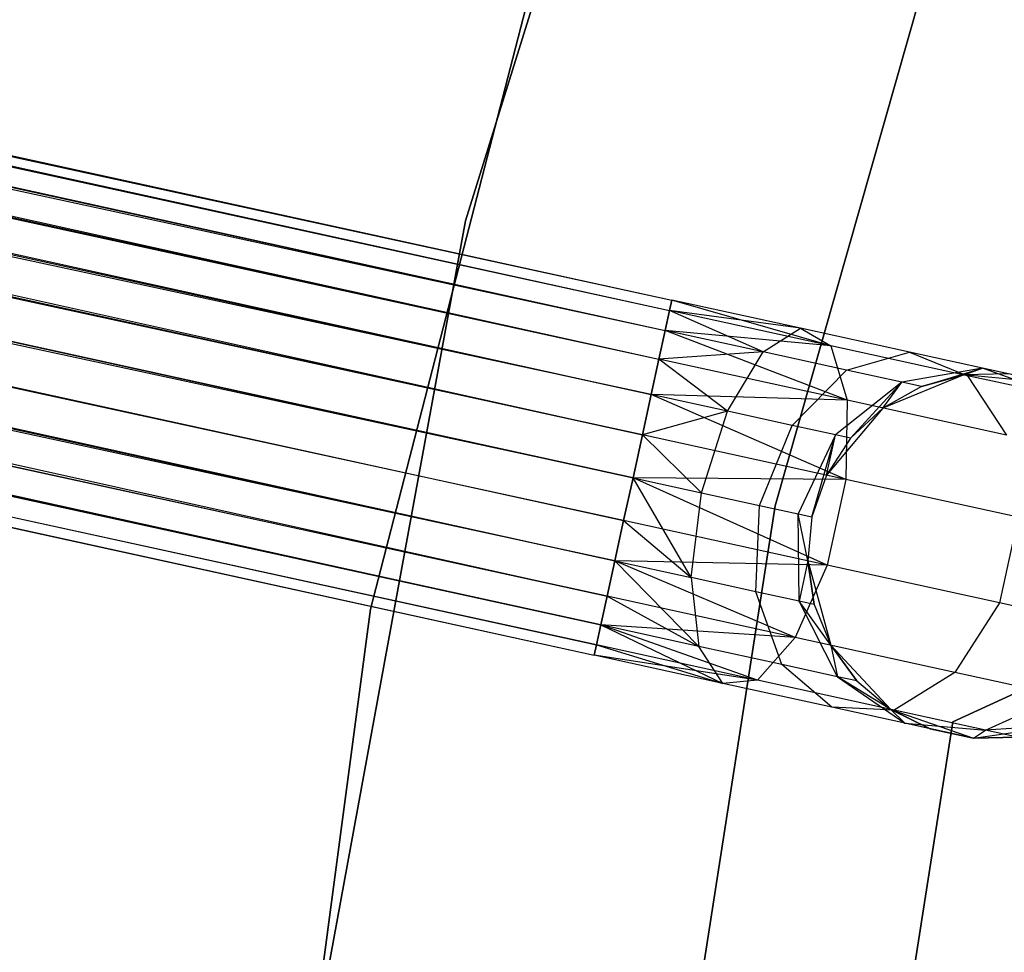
# Model space of a CAD drawing. Extents: x -189 to 189, y -189 to 189.
# Tile 109 of 256: x -45.59 to -40.21, y 6.58 to 11.67. Entities that reach past the tile are written whole.
import ezdxf

# ---------------------------------------------------------------- set-up
doc = ezdxf.new("R2010")
doc.units = 0
doc.header["$LTSCALE"] = 25.4
doc.layers.get('0').update_dxf_attribs({"linetype": 'CONTINUOUS'})

# ---------------------------------------------------------------- blocks, each defined once
blk = doc.blocks.new('NL2500012474_STL')
at = {"color": 0}
for p, q in [((26.9444, 36.9925, 177.3795), (149.2865, 10.1992, 177.3795)), ((26.9444, 36.9925, 177.3795), (149.2865, 10.1992, 177.6205)), ((26.9444, 36.9925, 177.3795), (149.2865, 10.1992, 177.3795)), ((26.9444, 36.9925, 177.3795), (149.2865, 10.1992, 177.6205)), ((26.9444, 36.9925, 177.3795), (149.2741, 10.1428, 177.8546)), ((26.9444, 36.9925, 177.3795), (149.2741, 10.1428, 177.8546)), ((26.9321, 36.9361, 177.8546), (149.2741, 10.1428, 177.8546)), ((26.9321, 36.9361, 177.8546), (149.2741, 10.1428, 177.8546)), ((26.9321, 36.9361, 177.8546), (149.2502, 10.0334, 178.0681)), ((26.9321, 36.9361, 177.8546), (149.2502, 10.0334, 178.0681)), ((26.9321, 36.9361, 177.8546), (149.216, 9.8772, 178.2485)), ((26.9321, 36.9361, 177.8546), (149.216, 9.8772, 178.2485)), ((26.9081, 36.8267, 176.9319), (149.2502, 10.0334, 176.9319)), ((26.9081, 36.8267, 176.9319), (149.2502, 10.0334, 176.9319)), ((26.9081, 36.8267, 176.9319), (149.2741, 10.1428, 177.1454)), ((26.9081, 36.8267, 176.9319), (149.2741, 10.1428, 177.1454)), ((26.9081, 36.8267, 176.9319), (149.2865, 10.1992, 177.3795)), ((26.9081, 36.8267, 176.9319), (149.2865, 10.1992, 177.3795)), ((26.8739, 36.6705, 178.2485), (149.216, 9.8772, 178.2485)), ((26.8739, 36.6705, 178.2485), (149.216, 9.8772, 178.2485)), ((26.8739, 36.6705, 178.2485), (149.1735, 9.6834, 178.3855)), ((26.8739, 36.6705, 178.2485), (149.1735, 9.6834, 178.3855)), ((26.8739, 36.6705, 178.2485), (149.1253, 9.4632, 178.4709)), ((26.8739, 36.6705, 178.2485), (149.1253, 9.4632, 178.4709)), ((26.8314, 36.4767, 176.6146), (149.1735, 9.6834, 176.6146)), ((26.8314, 36.4767, 176.6146), (149.1735, 9.6834, 176.6146)), ((26.8314, 36.4767, 176.6146), (149.216, 9.8772, 176.7515)), ((26.8314, 36.4767, 176.6146), (149.216, 9.8772, 176.7515)), ((26.8314, 36.4767, 176.6146), (149.2502, 10.0334, 176.9319)), ((26.8314, 36.4767, 176.6146), (149.2502, 10.0334, 176.9319)), ((26.7832, 36.2565, 178.4709), (149.1253, 9.4632, 178.4709)), ((26.7832, 36.2565, 178.4709), (149.1253, 9.4632, 178.4709)), ((149.1735, 9.6834, 176.6146), (26.732, 36.0228, 176.5)), ((26.732, 36.0228, 178.5), (149.0741, 9.2294, 178.5)), ((26.732, 36.0228, 178.5), (149.0741, 9.2294, 178.5)), ((149.1253, 9.4632, 176.5291), (26.732, 36.0228, 176.5)), ((149.1735, 9.6834, 176.6146), (26.732, 36.0228, 176.5)), ((149.1253, 9.4632, 176.5291), (26.732, 36.0228, 176.5)), ((149.0741, 9.2294, 176.5), (26.732, 36.0228, 176.5)), ((149.0741, 9.2294, 176.5), (26.732, 36.0228, 176.5)), ((26.6808, 35.789, 178.4709), (149.0229, 8.9957, 178.4709)), ((26.6808, 35.789, 178.4709), (149.0229, 8.9957, 178.4709)), ((26.6808, 35.789, 178.4709), (148.9747, 8.7755, 178.3855)), ((26.6808, 35.789, 178.4709), (148.9747, 8.7755, 178.3855)), ((26.6808, 35.789, 178.4709), (148.9323, 8.5817, 178.2485)), ((26.6808, 35.789, 178.4709), (148.9323, 8.5817, 178.2485)), ((26.6326, 35.5688, 176.6146), (148.9747, 8.7755, 176.6146)), ((149.0741, 9.2294, 176.5), (26.6326, 35.5688, 176.6146)), ((149.0741, 9.2294, 176.5), (26.6326, 35.5688, 176.6146)), ((149.0229, 8.9957, 176.5291), (26.6326, 35.5688, 176.6146)), ((149.0229, 8.9957, 176.5291), (26.6326, 35.5688, 176.6146)), ((26.6326, 35.5688, 176.6146), (148.9747, 8.7755, 176.6146)), ((26.5902, 35.375, 178.2485), (148.9323, 8.5817, 178.2485)), ((26.5902, 35.375, 178.2485), (148.9323, 8.5817, 178.2485)), ((26.5902, 35.375, 178.2485), (148.8981, 8.4255, 178.0681)), ((26.5902, 35.375, 178.2485), (148.8981, 8.4255, 178.0681)), ((148.9747, 8.7755, 176.6146), (26.556, 35.2188, 176.9319)), ((148.9323, 8.5817, 176.7515), (26.556, 35.2188, 176.9319)), ((148.9747, 8.7755, 176.6146), (26.556, 35.2188, 176.9319)), ((148.9323, 8.5817, 176.7515), (26.556, 35.2188, 176.9319)), ((148.8981, 8.4255, 176.9319), (26.556, 35.2188, 176.9319)), ((148.8981, 8.4255, 176.9319), (26.556, 35.2188, 176.9319)), ((26.532, 35.1094, 177.8546), (148.8981, 8.4255, 178.0681)), ((26.532, 35.1094, 177.8546), (148.8981, 8.4255, 178.0681)), ((26.532, 35.1094, 177.8546), (148.8741, 8.3161, 177.8546)), ((26.532, 35.1094, 177.8546), (148.8741, 8.3161, 177.8546)), ((26.532, 35.1094, 177.8546), (148.8617, 8.2597, 177.6205)), ((26.532, 35.1094, 177.8546), (148.8617, 8.2597, 177.6205)), ((26.5197, 35.053, 177.3795), (148.8617, 8.2597, 177.6205)), ((26.5197, 35.053, 177.3795), (148.8617, 8.2597, 177.3795)), ((26.5197, 35.053, 177.3795), (148.8617, 8.2597, 177.6205)), ((148.8981, 8.4255, 176.9319), (26.5197, 35.053, 177.3795)), ((148.8981, 8.4255, 176.9319), (26.5197, 35.053, 177.3795)), ((148.8741, 8.3161, 177.1454), (26.5197, 35.053, 177.3795)), ((148.8741, 8.3161, 177.1454), (26.5197, 35.053, 177.3795)), ((26.5197, 35.053, 177.3795), (148.8617, 8.2597, 177.3795)), ((149.7556, 15.7561, 186), (148.1588, 10.6315, 186)), ((148.1588, 10.6315, 178.5), (149.7556, 15.7561, 178.5)), ((149.7556, 15.7561, 186), (148.1588, 10.6315, 186)), ((148.1588, 10.6315, 178.5), (149.7556, 15.7561, 178.5)), ((149.8499, 9.0753, 186), (151.2802, 14.1023, 186)), ((151.2802, 14.1023, 178.5), (149.8499, 9.0753, 178.5)), ((151.2802, 14.1023, 178.5), (149.8499, 9.0753, 178.5)), ((149.8499, 9.0753, 186), (151.2802, 14.1023, 186)), ((148.9851, 13.7143, 186), (147.6399, 8.5117, 186)), ((147.6399, 8.5117, 187), (148.9851, 13.7143, 187)), ((148.9851, 13.7143, 186), (147.6399, 8.5117, 186)), ((147.6399, 8.5117, 187), (148.9851, 13.7143, 187)), ((148.1588, 10.6315, 186), (147.1912, 5.3517, 186)), ((147.1912, 5.3517, 178.5), (148.1588, 10.6315, 178.5)), ((148.1588, 10.6315, 186), (147.1912, 5.3517, 186)), ((147.1912, 5.3517, 178.5), (148.1588, 10.6315, 178.5)), ((148.1588, 10.6315, 186), (148.1588, 10.6315, 178.5)), ((148.1588, 10.6315, 186), (148.1588, 10.6315, 178.5)), ((149.2865, 10.1992, 177.6205), (149.2741, 10.1428, 177.8546)), ((149.2741, 10.1428, 177.1454), (149.2865, 10.1992, 177.3795)), ((149.2741, 10.1428, 177.1454), (149.2865, 10.1992, 177.3795)), ((149.2865, 10.1992, 177.6205), (149.2741, 10.1428, 177.8546)), ((149.9891, 10.0453, 177.7636), (149.2865, 10.1992, 177.6205)), ((149.9891, 10.0453, 177.7636), (149.2865, 10.1992, 177.3795)), ((149.9891, 10.0453, 177.7636), (149.2865, 10.1992, 177.6205)), ((149.9891, 10.0453, 177.7636), (149.2865, 10.1992, 177.3795)), ((150.1544, 9.95, 177.3246), (149.2865, 10.1992, 177.3795)), ((150.1544, 9.95, 177.3246), (149.2865, 10.1992, 177.3795)), ((149.2741, 10.1428, 177.8546), (149.2502, 10.0334, 178.0681)), ((149.2502, 10.0334, 176.9319), (149.2741, 10.1428, 177.1454)), ((149.2502, 10.0334, 176.9319), (149.2741, 10.1428, 177.1454)), ((149.2741, 10.1428, 177.8546), (149.2502, 10.0334, 178.0681)), ((149.7855, 9.9161, 178.1771), (149.2741, 10.1428, 177.8546)), ((149.7855, 9.9161, 178.1771), (149.2741, 10.1428, 177.8546)), ((149.9891, 10.0453, 177.7636), (149.2741, 10.1428, 177.8546)), ((149.9891, 10.0453, 177.7636), (149.2741, 10.1428, 177.8546)), ((150.1544, 9.95, 177.3246), (149.2741, 10.1428, 177.1454)), ((150.1544, 9.95, 177.3246), (149.2741, 10.1428, 177.1454)), ((149.2502, 10.0334, 178.0681), (149.216, 9.8772, 178.2485)), ((149.216, 9.8772, 176.7515), (149.2502, 10.0334, 176.9319)), ((149.216, 9.8772, 176.7515), (149.2502, 10.0334, 176.9319)), ((149.2502, 10.0334, 178.0681), (149.216, 9.8772, 178.2485)), ((149.7855, 9.9161, 178.1771), (149.2502, 10.0334, 178.0681)), ((149.7855, 9.9161, 178.1771), (149.2502, 10.0334, 178.0681)), ((150.1544, 9.95, 177.3246), (149.2502, 10.0334, 176.9319)), ((150.1544, 9.95, 177.3246), (149.2502, 10.0334, 176.9319)), ((150.2434, 9.6522, 176.9607), (149.2502, 10.0334, 176.9319)), ((150.2434, 9.6522, 176.9607), (149.2502, 10.0334, 176.9319)), ((149.7855, 9.9161, 178.1771), (149.9891, 10.0453, 177.7636)), ((149.7855, 9.9161, 178.1771), (149.9891, 10.0453, 177.7636)), ((149.9891, 10.0453, 177.7636), (150.1544, 9.95, 177.3246)), ((150.5847, 9.9149, 178.171), (149.9891, 10.0453, 177.7636)), ((150.5847, 9.9149, 178.171), (149.9891, 10.0453, 177.7636)), ((149.9891, 10.0453, 177.7636), (150.1544, 9.95, 177.3246)), ((150.1544, 9.95, 177.3246), (150.2434, 9.6522, 176.9607)), ((150.9006, 9.7866, 177.8351), (150.1544, 9.95, 177.3246)), ((150.9006, 9.7866, 177.8351), (150.1544, 9.95, 177.3246)), ((150.1544, 9.95, 177.3246), (150.2434, 9.6522, 176.9607)), ((149.7855, 9.9161, 178.1771), (149.216, 9.8772, 178.2485)), ((149.7855, 9.9161, 178.1771), (149.216, 9.8772, 178.2485)), ((149.5902, 9.5922, 178.4703), (149.7855, 9.9161, 178.1771)), ((149.5902, 9.5922, 178.4703), (149.7855, 9.9161, 178.1771)), ((150.2393, 9.8168, 178.4875), (149.7855, 9.9161, 178.1771)), ((150.2393, 9.8168, 178.4875), (149.7855, 9.9161, 178.1771)), ((150.2393, 9.8168, 178.4875), (150.5847, 9.9149, 178.171)), ((150.2393, 9.8168, 178.4875), (150.5847, 9.9149, 178.171)), ((150.5847, 9.9149, 178.171), (150.9006, 9.7866, 177.8351)), ((150.9827, 9.8277, 178.7808), (150.5847, 9.9149, 178.171)), ((150.9827, 9.8277, 178.7808), (150.5847, 9.9149, 178.171)), ((150.5847, 9.9149, 178.171), (150.9006, 9.7866, 177.8351)), ((149.216, 9.8772, 178.2485), (149.1735, 9.6834, 178.3855)), ((149.1735, 9.6834, 176.6146), (149.216, 9.8772, 176.7515)), ((149.1735, 9.6834, 176.6146), (149.216, 9.8772, 176.7515)), ((149.216, 9.8772, 178.2485), (149.1735, 9.6834, 178.3855)), ((149.5902, 9.5922, 178.4703), (149.216, 9.8772, 178.2485)), ((149.5902, 9.5922, 178.4703), (149.216, 9.8772, 178.2485)), ((150.2434, 9.6522, 176.9607), (149.216, 9.8772, 176.7515)), ((150.2434, 9.6522, 176.9607), (149.216, 9.8772, 176.7515)), ((149.9434, 9.5148, 178.7119), (150.2393, 9.8168, 178.4875)), ((149.9434, 9.5148, 178.7119), (150.2393, 9.8168, 178.4875)), ((150.5425, 9.7503, 178.952), (150.2393, 9.8168, 178.4875)), ((150.5425, 9.7503, 178.952), (150.2393, 9.8168, 178.4875)), ((150.8814, 9.7908, 185), (150.4385, 9.6095, 185)), ((150.8814, 9.7908, 185), (150.4385, 9.6095, 185)), ((150.9827, 9.8277, 178.7808), (150.5425, 9.7503, 178.952)), ((150.9827, 9.8277, 178.7808), (150.5425, 9.7503, 178.952)), ((150.649, 9.727, 179.5), (150.9827, 9.8277, 178.7808)), ((150.649, 9.727, 179.5), (150.9827, 9.8277, 178.7808)), ((150.8814, 9.7908, 179.5), (150.649, 9.727, 179.5)), ((150.649, 9.727, 179.5), (150.8814, 9.7908, 185)), ((150.649, 9.727, 179.5), (150.8814, 9.7908, 185)), ((150.8814, 9.7908, 179.5), (150.649, 9.727, 179.5)), ((150.8814, 9.7908, 179.5), (150.9827, 9.8277, 178.7808)), ((150.8814, 9.7908, 179.5), (150.9827, 9.8277, 178.7808)), ((151.1224, 9.7971, 179.5), (150.8814, 9.7908, 185)), ((151.1224, 9.7971, 179.5), (150.8814, 9.7908, 179.5)), ((151.1224, 9.7971, 179.5), (150.8814, 9.7908, 185)), ((151.1224, 9.7971, 179.5), (150.8814, 9.7908, 179.5)), ((151.3579, 9.7455, 185), (150.8814, 9.7908, 185)), ((151.3579, 9.7455, 185), (150.8814, 9.7908, 185)), ((150.8814, 9.7908, 179.5), (150.8814, 9.7908, 185)), ((150.8814, 9.7908, 179.5), (150.8814, 9.7908, 185)), ((150.9006, 9.7866, 177.8351), (151.1145, 9.4614, 177.5565)), ((151.3992, 9.6774, 178.599), (150.9006, 9.7866, 177.8351)), ((151.3992, 9.6774, 178.599), (150.9006, 9.7866, 177.8351)), ((150.9006, 9.7866, 177.8351), (151.1145, 9.4614, 177.5565)), ((151.3579, 9.7455, 179.5), (150.9827, 9.8277, 178.7808)), ((151.1224, 9.7971, 179.5), (150.9827, 9.8277, 178.7808)), ((151.1224, 9.7971, 179.5), (150.9827, 9.8277, 178.7808)), ((151.3579, 9.7455, 179.5), (150.9827, 9.8277, 178.7808)), ((151.3992, 9.6774, 178.599), (150.9827, 9.8277, 178.7808)), ((151.3992, 9.6774, 178.599), (150.9827, 9.8277, 178.7808)), ((150.5425, 9.7503, 178.952), (150.1794, 9.4631, 179.0735)), ((150.5425, 9.7503, 178.952), (150.1794, 9.4631, 179.0735)), ((150.2623, 9.445, 179.5), (150.5425, 9.7503, 178.952)), ((150.2623, 9.445, 179.5), (150.5425, 9.7503, 178.952)), ((150.4385, 9.6095, 179.5), (150.5425, 9.7503, 178.952)), ((150.4385, 9.6095, 179.5), (150.5425, 9.7503, 178.952)), ((150.649, 9.727, 179.5), (150.5425, 9.7503, 178.952)), ((150.649, 9.727, 179.5), (150.5425, 9.7503, 178.952)), ((149.1735, 9.6834, 178.3855), (149.1253, 9.4632, 178.4709)), ((149.1253, 9.4632, 176.5291), (149.1735, 9.6834, 176.6146)), ((149.1735, 9.6834, 178.3855), (149.1253, 9.4632, 178.4709)), ((149.1253, 9.4632, 176.5291), (149.1735, 9.6834, 176.6146)), ((149.5902, 9.5922, 178.4703), (149.1735, 9.6834, 178.3855)), ((149.5902, 9.5922, 178.4703), (149.1735, 9.6834, 178.3855)), ((150.2434, 9.6522, 176.9607), (149.1735, 9.6834, 176.6146)), ((150.2434, 9.6522, 176.9607), (149.1735, 9.6834, 176.6146)), ((150.2359, 9.22, 176.7552), (149.1735, 9.6834, 176.6146)), ((150.2359, 9.22, 176.7552), (149.1735, 9.6834, 176.6146)), ((150.649, 9.727, 179.5), (150.4385, 9.6095, 185)), ((150.649, 9.727, 179.5), (150.4385, 9.6095, 179.5)), ((150.649, 9.727, 179.5), (150.4385, 9.6095, 185)), ((150.649, 9.727, 179.5), (150.4385, 9.6095, 179.5)), ((150.2434, 9.6522, 176.9607), (150.2359, 9.22, 176.7552)), ((150.2434, 9.6522, 176.9607), (150.2359, 9.22, 176.7552)), ((151.1145, 9.4614, 177.5565), (150.2434, 9.6522, 176.9607)), ((151.1145, 9.4614, 177.5565), (150.2434, 9.6522, 176.9607)), ((149.5902, 9.5922, 178.4703), (149.1253, 9.4632, 178.4709)), ((149.5902, 9.5922, 178.4703), (149.1253, 9.4632, 178.4709)), ((149.4479, 9.1476, 178.5761), (149.5902, 9.5922, 178.4703)), ((149.4479, 9.1476, 178.5761), (149.5902, 9.5922, 178.4703)), ((149.9434, 9.5148, 178.7119), (149.5902, 9.5922, 178.4703)), ((149.9434, 9.5148, 178.7119), (149.5902, 9.5922, 178.4703)), ((150.4385, 9.6095, 185), (150.1305, 9.2431, 185)), ((150.4385, 9.6095, 185), (150.1305, 9.2431, 185)), ((150.4385, 9.6095, 179.5), (150.2623, 9.445, 179.5)), ((150.2623, 9.445, 179.5), (150.4385, 9.6095, 185)), ((150.2623, 9.445, 179.5), (150.4385, 9.6095, 185)), ((150.4385, 9.6095, 179.5), (150.2623, 9.445, 179.5)), ((150.4385, 9.6095, 179.5), (150.4385, 9.6095, 185)), ((150.4385, 9.6095, 179.5), (150.4385, 9.6095, 185)), ((149.1253, 9.4632, 178.4709), (149.0741, 9.2294, 178.5)), ((149.0741, 9.2294, 176.5), (149.1253, 9.4632, 176.5291)), ((149.1253, 9.4632, 178.4709), (149.0741, 9.2294, 178.5)), ((149.0741, 9.2294, 176.5), (149.1253, 9.4632, 176.5291)), ((149.4479, 9.1476, 178.5761), (149.1253, 9.4632, 178.4709)), ((149.4479, 9.1476, 178.5761), (149.1253, 9.4632, 178.4709)), ((150.2359, 9.22, 176.7552), (149.1253, 9.4632, 176.5291)), ((150.2359, 9.22, 176.7552), (149.1253, 9.4632, 176.5291)), ((149.7648, 9.0782, 178.7929), (149.9434, 9.5148, 178.7119)), ((149.7648, 9.0782, 178.7929), (149.9434, 9.5148, 178.7119)), ((150.1794, 9.4631, 179.0735), (149.9434, 9.5148, 178.7119)), ((150.1794, 9.4631, 179.0735), (149.9434, 9.5148, 178.7119)), ((150.1794, 9.4631, 179.0735), (149.9766, 9.0318, 179.1173)), ((150.1794, 9.4631, 179.0735), (149.9766, 9.0318, 179.1173)), ((150.051, 9.0155, 179.5), (150.1794, 9.4631, 179.0735)), ((150.051, 9.0155, 179.5), (150.1794, 9.4631, 179.0735)), ((150.1305, 9.2431, 179.5), (150.1794, 9.4631, 179.0735)), ((150.1305, 9.2431, 179.5), (150.1794, 9.4631, 179.0735)), ((150.2623, 9.445, 179.5), (150.1305, 9.2431, 185)), ((150.2623, 9.445, 179.5), (150.1305, 9.2431, 185)), ((150.2623, 9.445, 179.5), (150.1305, 9.2431, 179.5)), ((150.2623, 9.445, 179.5), (150.1305, 9.2431, 179.5)), ((150.2623, 9.445, 179.5), (150.1794, 9.4631, 179.0735)), ((150.2623, 9.445, 179.5), (150.1794, 9.4631, 179.0735)), ((149.0229, 8.9957, 176.5291), (149.0741, 9.2294, 176.5)), ((149.0741, 9.2294, 178.5), (149.0229, 8.9957, 178.4709)), ((149.0741, 9.2294, 178.5), (149.0229, 8.9957, 178.4709)), ((149.0229, 8.9957, 176.5291), (149.0741, 9.2294, 176.5)), ((149.0741, 9.2294, 178.5), (149.4479, 9.1476, 178.5761)), ((150.2359, 9.22, 176.7552), (149.0741, 9.2294, 176.5)), ((150.2359, 9.22, 176.7552), (149.0741, 9.2294, 176.5)), ((150.1335, 8.7524, 176.7552), (149.0741, 9.2294, 176.5)), ((150.1335, 8.7524, 176.7552), (149.0741, 9.2294, 176.5)), ((149.3913, 8.6842, 178.4703), (149.0741, 9.2294, 178.5)), ((149.3913, 8.6842, 178.4703), (149.0741, 9.2294, 178.5)), ((149.0741, 9.2294, 178.5), (149.4479, 9.1476, 178.5761)), ((150.1305, 9.2431, 185), (150.051, 9.0155, 185)), ((150.1305, 9.2431, 179.5), (150.051, 9.0155, 179.5)), ((150.1305, 9.2431, 185), (150.051, 9.0155, 185)), ((150.1305, 9.2431, 179.5), (150.051, 9.0155, 179.5)), ((150.1305, 9.2431, 179.5), (150.1305, 9.2431, 185)), ((150.1305, 9.2431, 179.5), (150.1305, 9.2431, 185)), ((150.2359, 9.22, 176.7552), (150.1335, 8.7524, 176.7552)), ((150.2359, 9.22, 176.7552), (150.1335, 8.7524, 176.7552)), ((151.1774, 9.0138, 177.3992), (150.2359, 9.22, 176.7552)), ((151.1774, 9.0138, 177.3992), (150.2359, 9.22, 176.7552)), ((149.3913, 8.6842, 178.4703), (149.4479, 9.1476, 178.5761)), ((149.3913, 8.6842, 178.4703), (149.4479, 9.1476, 178.5761)), ((149.4479, 9.1476, 178.5761), (149.7648, 9.0782, 178.7929)), ((149.4479, 9.1476, 178.5761), (149.7648, 9.0782, 178.7929)), ((149.0482, 3.9107, 186), (149.8499, 9.0753, 186)), ((149.8499, 9.0753, 178.5), (149.0482, 3.9107, 178.5)), ((149.8499, 9.0753, 178.5), (149.0482, 3.9107, 178.5)), ((149.0482, 3.9107, 186), (149.8499, 9.0753, 186)), ((149.7446, 8.6069, 178.7119), (149.7648, 9.0782, 178.7929)), ((149.7446, 8.6069, 178.7119), (149.7648, 9.0782, 178.7929)), ((149.7648, 9.0782, 178.7929), (149.9766, 9.0318, 179.1173)), ((149.7648, 9.0782, 178.7929), (149.9766, 9.0318, 179.1173)), ((149.8499, 9.0753, 178.5), (149.8499, 9.0753, 186)), ((149.8499, 9.0753, 178.5), (149.8499, 9.0753, 186)), ((148.9747, 8.7755, 176.6146), (149.0229, 8.9957, 176.5291)), ((149.0229, 8.9957, 178.4709), (148.9747, 8.7755, 178.3855)), ((149.0229, 8.9957, 178.4709), (148.9747, 8.7755, 178.3855)), ((148.9747, 8.7755, 176.6146), (149.0229, 8.9957, 176.5291)), ((150.1335, 8.7524, 176.7552), (149.0229, 8.9957, 176.5291)), ((150.1335, 8.7524, 176.7552), (149.0229, 8.9957, 176.5291)), ((149.0229, 8.9957, 178.4709), (149.3913, 8.6842, 178.4703)), ((149.0229, 8.9957, 178.4709), (149.3913, 8.6842, 178.4703)), ((149.9766, 9.0318, 179.1173), (150.051, 9.0155, 179.5)), ((149.9806, 8.5552, 179.0735), (149.9766, 9.0318, 179.1173)), ((149.9806, 8.5552, 179.0735), (149.9766, 9.0318, 179.1173)), ((150.0282, 8.7755, 179.5), (149.9766, 9.0318, 179.1173)), ((150.0282, 8.7755, 179.5), (149.9766, 9.0318, 179.1173)), ((149.9766, 9.0318, 179.1173), (150.051, 9.0155, 179.5)), ((150.051, 9.0155, 185), (150.0282, 8.7755, 185)), ((150.051, 9.0155, 179.5), (150.0282, 8.7755, 179.5)), ((150.051, 9.0155, 185), (150.0282, 8.7755, 185)), ((150.051, 9.0155, 179.5), (150.0282, 8.7755, 179.5)), ((150.051, 9.0155, 179.5), (150.051, 9.0155, 185)), ((150.051, 9.0155, 179.5), (150.051, 9.0155, 185)), ((151.1774, 9.0138, 177.3992), (151.0751, 8.5462, 177.3992)), ((151.1774, 9.0138, 177.3992), (151.0751, 8.5462, 177.3992)), ((148.9323, 8.5817, 176.7515), (148.9747, 8.7755, 176.6146)), ((148.9747, 8.7755, 178.3855), (148.9323, 8.5817, 178.2485)), ((148.9747, 8.7755, 178.3855), (148.9323, 8.5817, 178.2485)), ((148.9323, 8.5817, 176.7515), (148.9747, 8.7755, 176.6146)), ((150.1335, 8.7524, 176.7552), (148.9747, 8.7755, 176.6146)), ((150.1335, 8.7524, 176.7552), (148.9747, 8.7755, 176.6146)), ((149.9597, 8.3567, 176.9607), (148.9747, 8.7755, 176.6146)), ((149.9597, 8.3567, 176.9607), (148.9747, 8.7755, 176.6146)), ((148.9747, 8.7755, 178.3855), (149.3913, 8.6842, 178.4703)), ((148.9747, 8.7755, 178.3855), (149.3913, 8.6842, 178.4703)), ((148.9747, 8.7755, 178.3855), (149.4333, 8.3083, 178.1771)), ((148.9747, 8.7755, 178.3855), (149.4333, 8.3083, 178.1771)), ((150.0282, 8.7755, 179.5), (149.9806, 8.5552, 179.0735)), ((150.0282, 8.7755, 179.5), (149.9806, 8.5552, 179.0735)), ((150.0282, 8.7755, 185), (150.1548, 8.3139, 185)), ((150.0282, 8.7755, 179.5), (150.0282, 8.7755, 185)), ((150.0282, 8.7755, 179.5), (150.0282, 8.7755, 185)), ((150.0282, 8.7755, 179.5), (150.0634, 8.537, 179.5)), ((150.0634, 8.537, 179.5), (150.0282, 8.7755, 185)), ((150.0634, 8.537, 179.5), (150.0282, 8.7755, 185)), ((150.0282, 8.7755, 185), (150.1548, 8.3139, 185)), ((150.0282, 8.7755, 179.5), (150.0634, 8.537, 179.5)), ((150.1335, 8.7524, 176.7552), (149.9597, 8.3567, 176.9607)), ((150.1335, 8.7524, 176.7552), (149.9597, 8.3567, 176.9607)), ((151.0751, 8.5462, 177.3992), (150.1335, 8.7524, 176.7552)), ((151.0751, 8.5462, 177.3992), (150.1335, 8.7524, 176.7552)), ((149.7446, 8.6069, 178.7119), (149.3913, 8.6842, 178.4703)), ((149.3913, 8.6842, 178.4703), (149.4333, 8.3083, 178.1771)), ((149.3913, 8.6842, 178.4703), (149.4333, 8.3083, 178.1771)), ((149.7446, 8.6069, 178.7119), (149.3913, 8.6842, 178.4703)), ((149.8871, 8.2089, 178.4875), (149.7446, 8.6069, 178.7119)), ((149.9806, 8.5552, 179.0735), (149.7446, 8.6069, 178.7119)), ((149.8871, 8.2089, 178.4875), (149.7446, 8.6069, 178.7119)), ((149.9806, 8.5552, 179.0735), (149.7446, 8.6069, 178.7119)), ((148.8981, 8.4255, 176.9319), (148.9323, 8.5817, 176.7515)), ((148.9323, 8.5817, 178.2485), (148.8981, 8.4255, 178.0681)), ((148.9323, 8.5817, 178.2485), (148.8981, 8.4255, 178.0681)), ((148.8981, 8.4255, 176.9319), (148.9323, 8.5817, 176.7515)), ((149.9597, 8.3567, 176.9607), (148.9323, 8.5817, 176.7515)), ((149.9597, 8.3567, 176.9607), (148.9323, 8.5817, 176.7515)), ((148.9323, 8.5817, 178.2485), (149.4333, 8.3083, 178.1771)), ((148.9323, 8.5817, 178.2485), (149.4333, 8.3083, 178.1771)), ((150.1904, 8.1425, 178.952), (149.9806, 8.5552, 179.0735)), ((150.1548, 8.3139, 179.5), (149.9806, 8.5552, 179.0735)), ((150.1904, 8.1425, 178.952), (149.9806, 8.5552, 179.0735)), ((150.1548, 8.3139, 179.5), (149.9806, 8.5552, 179.0735)), ((150.0634, 8.537, 179.5), (149.9806, 8.5552, 179.0735)), ((150.0634, 8.537, 179.5), (149.9806, 8.5552, 179.0735)), ((147.6399, 8.5117, 186), (146.9317, 3.1849, 186)), ((146.9317, 3.1849, 187), (147.6399, 8.5117, 187)), ((147.6399, 8.5117, 186), (146.9317, 3.1849, 186)), ((146.9317, 3.1849, 187), (147.6399, 8.5117, 187)), ((147.6399, 8.5117, 186), (147.6399, 8.5117, 187)), ((147.6399, 8.5117, 186), (147.6399, 8.5117, 187)), ((150.0634, 8.537, 179.5), (150.1548, 8.3139, 185)), ((150.0634, 8.537, 179.5), (150.1548, 8.3139, 179.5)), ((150.0634, 8.537, 179.5), (150.1548, 8.3139, 185)), ((150.0634, 8.537, 179.5), (150.1548, 8.3139, 179.5)), ((151.0751, 8.5462, 177.3992), (150.8307, 8.1659, 177.5565)), ((151.0751, 8.5462, 177.3992), (150.8307, 8.1659, 177.5565)), ((151.7042, 8.4085, 178.3631), (151.0751, 8.5462, 177.3992)), ((151.7042, 8.4085, 178.3631), (151.0751, 8.5462, 177.3992)), ((148.8741, 8.3161, 177.1454), (148.8981, 8.4255, 176.9319)), ((148.8981, 8.4255, 178.0681), (148.8741, 8.3161, 177.8546)), ((148.8981, 8.4255, 178.0681), (148.8741, 8.3161, 177.8546)), ((148.8741, 8.3161, 177.1454), (148.8981, 8.4255, 176.9319)), ((149.9597, 8.3567, 176.9607), (148.8981, 8.4255, 176.9319)), ((149.9597, 8.3567, 176.9607), (148.8981, 8.4255, 176.9319)), ((149.7543, 8.1233, 177.3246), (148.8981, 8.4255, 176.9319)), ((149.7543, 8.1233, 177.3246), (148.8981, 8.4255, 176.9319)), ((149.4333, 8.3083, 178.1771), (148.8981, 8.4255, 178.0681)), ((148.8981, 8.4255, 178.0681), (149.5643, 8.1058, 177.7636)), ((148.8981, 8.4255, 178.0681), (149.5643, 8.1058, 177.7636)), ((149.4333, 8.3083, 178.1771), (148.8981, 8.4255, 178.0681)), ((149.9597, 8.3567, 176.9607), (149.7543, 8.1233, 177.3246)), ((149.9597, 8.3567, 176.9607), (149.7543, 8.1233, 177.3246)), ((150.8307, 8.1659, 177.5565), (149.9597, 8.3567, 176.9607)), ((150.8307, 8.1659, 177.5565), (149.9597, 8.3567, 176.9607)), ((148.8617, 8.2597, 177.3795), (148.8741, 8.3161, 177.1454)), ((148.8741, 8.3161, 177.8546), (148.8617, 8.2597, 177.6205)), ((148.8741, 8.3161, 177.8546), (148.8617, 8.2597, 177.6205)), ((148.8617, 8.2597, 177.3795), (148.8741, 8.3161, 177.1454)), ((149.7543, 8.1233, 177.3246), (148.8741, 8.3161, 177.1454)), ((149.7543, 8.1233, 177.3246), (148.8741, 8.3161, 177.1454)), ((148.8741, 8.3161, 177.8546), (149.5643, 8.1058, 177.7636)), ((148.8741, 8.3161, 177.8546), (149.5643, 8.1058, 177.7636)), ((149.5643, 8.1058, 177.7636), (149.4333, 8.3083, 178.1771)), ((149.8871, 8.2089, 178.4875), (149.4333, 8.3083, 178.1771)), ((149.5643, 8.1058, 177.7636), (149.4333, 8.3083, 178.1771)), ((149.8871, 8.2089, 178.4875), (149.4333, 8.3083, 178.1771)), ((150.1548, 8.3139, 185), (150.4814, 7.9641, 185)), ((150.1548, 8.3139, 179.5), (150.1548, 8.3139, 185)), ((150.1548, 8.3139, 179.5), (150.1548, 8.3139, 185)), ((150.1548, 8.3139, 179.5), (150.2968, 8.1192, 179.5)), ((150.2968, 8.1192, 179.5), (150.1548, 8.3139, 185)), ((150.2968, 8.1192, 179.5), (150.1548, 8.3139, 185)), ((150.1548, 8.3139, 185), (150.4814, 7.9641, 185)), ((150.1548, 8.3139, 179.5), (150.2968, 8.1192, 179.5)), ((150.1548, 8.3139, 179.5), (150.1904, 8.1425, 178.952)), ((150.1548, 8.3139, 179.5), (150.1904, 8.1425, 178.952)), ((149.7543, 8.1233, 177.3246), (148.8617, 8.2597, 177.3795)), ((149.7543, 8.1233, 177.3246), (148.8617, 8.2597, 177.3795)), ((149.5643, 8.1058, 177.7636), (148.8617, 8.2597, 177.3795)), ((149.5643, 8.1058, 177.7636), (148.8617, 8.2597, 177.6205)), ((149.5643, 8.1058, 177.7636), (148.8617, 8.2597, 177.3795)), ((149.5643, 8.1058, 177.7636), (148.8617, 8.2597, 177.6205)), ((150.16, 7.9754, 178.171), (149.8871, 8.2089, 178.4875)), ((150.1904, 8.1425, 178.952), (149.8871, 8.2089, 178.4875)), ((150.16, 7.9754, 178.171), (149.8871, 8.2089, 178.4875)), ((150.1904, 8.1425, 178.952), (149.8871, 8.2089, 178.4875)), ((149.7543, 8.1233, 177.3246), (149.5643, 8.1058, 177.7636)), ((149.7543, 8.1233, 177.3246), (149.5643, 8.1058, 177.7636)), ((150.5005, 7.9599, 177.8351), (149.7543, 8.1233, 177.3246)), ((150.5005, 7.9599, 177.8351), (149.7543, 8.1233, 177.3246)), ((150.4814, 7.9641, 179.5), (150.1904, 8.1425, 178.952)), ((150.1904, 8.1425, 178.952), (150.5579, 7.8882, 178.7808)), ((150.1904, 8.1425, 178.952), (150.5579, 7.8882, 178.7808)), ((150.2968, 8.1192, 179.5), (150.1904, 8.1425, 178.952)), ((150.4814, 7.9641, 179.5), (150.1904, 8.1425, 178.952)), ((150.2968, 8.1192, 179.5), (150.1904, 8.1425, 178.952)), ((150.2968, 8.1192, 179.5), (150.4814, 7.9641, 185)), ((150.2968, 8.1192, 179.5), (150.4814, 7.9641, 179.5)), ((150.2968, 8.1192, 179.5), (150.4814, 7.9641, 185)), ((150.2968, 8.1192, 179.5), (150.4814, 7.9641, 179.5)), ((150.8307, 8.1659, 177.5565), (150.5005, 7.9599, 177.8351)), ((150.8307, 8.1659, 177.5565), (150.5005, 7.9599, 177.8351)), ((151.4128, 8.0384, 178.4482), (150.8307, 8.1659, 177.5565)), ((151.4128, 8.0384, 178.4482), (150.8307, 8.1659, 177.5565)), ((150.16, 7.9754, 178.171), (149.5643, 8.1058, 177.7636)), ((150.16, 7.9754, 178.171), (149.5643, 8.1058, 177.7636)), ((150.8198, 7.8968, 185), (151.2581, 8.0971, 185)), ((151.2581, 8.0971, 183), (150.8198, 7.8968, 183)), ((151.2581, 8.0971, 183), (150.8198, 7.8968, 183)), ((150.8198, 7.8968, 185), (151.2581, 8.0971, 185)), ((150.9991, 7.8507, 178.599), (151.4128, 8.0384, 178.4482)), ((150.9991, 7.8507, 178.599), (151.4128, 8.0384, 178.4482)), ((150.5005, 7.9599, 177.8351), (150.16, 7.9754, 178.171)), ((150.5579, 7.8882, 178.7808), (150.16, 7.9754, 178.171)), ((150.5005, 7.9599, 177.8351), (150.16, 7.9754, 178.171)), ((150.5579, 7.8882, 178.7808), (150.16, 7.9754, 178.171)), ((150.4814, 7.9641, 185), (150.9332, 7.8061, 185)), ((150.4814, 7.9641, 179.5), (150.4814, 7.9641, 185)), ((150.4814, 7.9641, 179.5), (150.4814, 7.9641, 185)), ((150.4814, 7.9641, 179.5), (150.6977, 7.8576, 179.5)), ((150.6977, 7.8576, 179.5), (150.4814, 7.9641, 185)), ((150.6977, 7.8576, 179.5), (150.4814, 7.9641, 185)), ((150.4814, 7.9641, 185), (150.9332, 7.8061, 185)), ((150.4814, 7.9641, 179.5), (150.6977, 7.8576, 179.5)), ((150.4814, 7.9641, 179.5), (150.5579, 7.8882, 178.7808)), ((150.4814, 7.9641, 179.5), (150.5579, 7.8882, 178.7808)), ((150.9991, 7.8507, 178.599), (150.5005, 7.9599, 177.8351)), ((150.9991, 7.8507, 178.599), (150.5005, 7.9599, 177.8351)), ((150.3341, 4.7775, 185), (150.8198, 7.8968, 185)), ((150.8198, 7.8968, 183), (150.3341, 4.7775, 183)), ((150.8198, 7.8968, 183), (150.3341, 4.7775, 183)), ((150.3341, 4.7775, 185), (150.8198, 7.8968, 185)), ((150.6977, 7.8576, 179.5), (150.5579, 7.8882, 178.7808)), ((150.9332, 7.8061, 179.5), (150.5579, 7.8882, 178.7808)), ((150.9332, 7.8061, 179.5), (150.5579, 7.8882, 178.7808)), ((150.5579, 7.8882, 178.7808), (150.9991, 7.8507, 178.599)), ((150.6977, 7.8576, 179.5), (150.5579, 7.8882, 178.7808)), ((150.5579, 7.8882, 178.7808), (150.9991, 7.8507, 178.599)), ((150.6977, 7.8576, 179.5), (150.9332, 7.8061, 185)), ((150.6977, 7.8576, 179.5), (150.9332, 7.8061, 185)), ((150.8198, 7.8968, 185), (150.8198, 7.8968, 183)), ((150.8198, 7.8968, 185), (150.8198, 7.8968, 183)), ((150.9332, 7.8061, 185), (151.4067, 7.8761, 185)), ((150.9332, 7.8061, 185), (151.4067, 7.8761, 185)), ((150.9332, 7.8061, 179.5), (150.9991, 7.8507, 178.599)), ((150.9332, 7.8061, 179.5), (150.9991, 7.8507, 178.599)), ((151.4067, 7.8761, 179.5), (150.9991, 7.8507, 178.599)), ((151.4067, 7.8761, 179.5), (150.9991, 7.8507, 178.599)), ((151.1742, 7.8123, 179.5), (150.9991, 7.8507, 178.599)), ((151.1742, 7.8123, 179.5), (150.9991, 7.8507, 178.599)), ((150.9332, 7.8061, 179.5), (151.1742, 7.8123, 179.5)), ((151.1742, 7.8123, 179.5), (150.9332, 7.8061, 185)), ((151.1742, 7.8123, 179.5), (150.9332, 7.8061, 185)), ((150.9332, 7.8061, 179.5), (151.1742, 7.8123, 179.5)), ((150.9332, 7.8061, 179.5), (150.9332, 7.8061, 185)), ((150.9332, 7.8061, 179.5), (150.9332, 7.8061, 185))]:
    blk.add_line(p, q, dxfattribs=at)

msp = doc.modelspace()

# ---------------------------------------------------------------- block references
at = {"color": 0}
msp.add_blockref('NL2500012474_STL', (-191.3111, -0.0584, -1716.743), dxfattribs=at)

doc.saveas('drawing.dxf')
